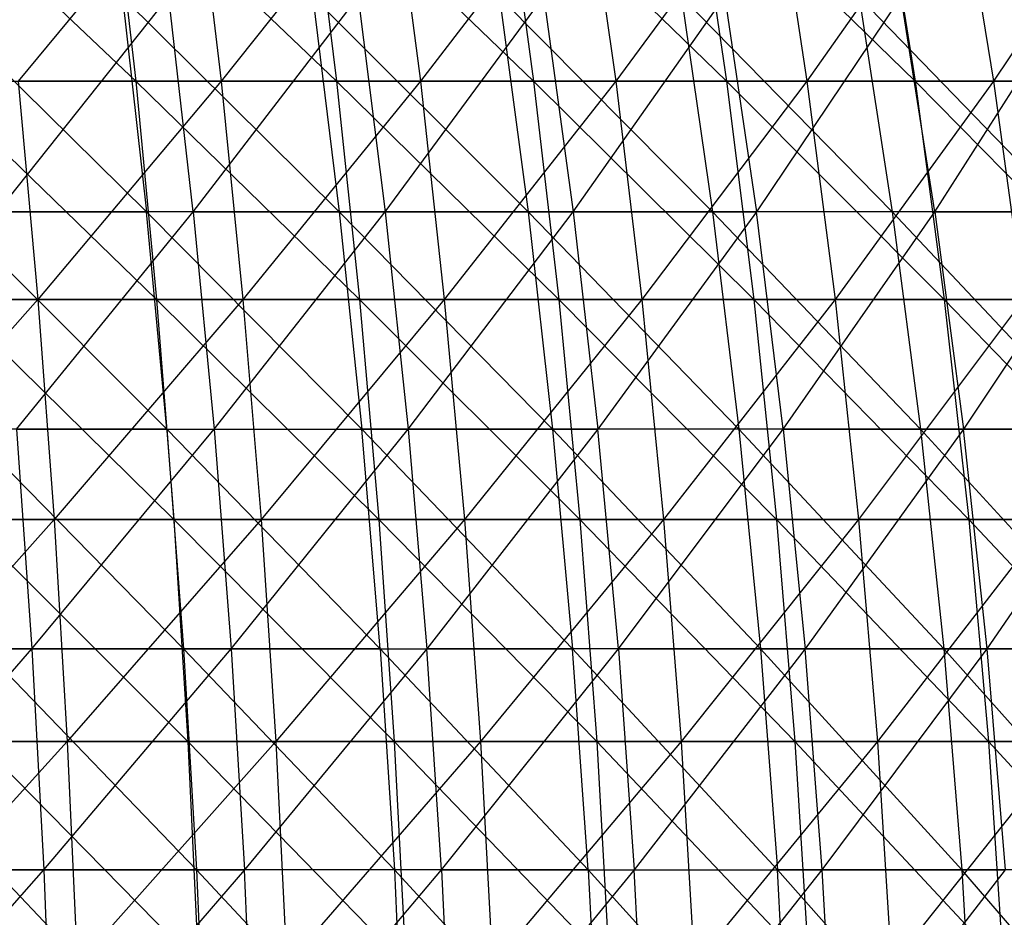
# Model space of a CAD drawing. Extents: x -125 to 125, y -143 to 0.
# Tile 223 of 256: x 20 to 31, y -76 to -66. Entities that reach past the tile are written whole.
import ezdxf

# ---------------------------------------------------------------- set-up
doc = ezdxf.new("R2010")
doc.units = 0
doc.header["$LTSCALE"] = 25.4
doc.layers.get('0').update_dxf_attribs({"linetype": 'CONTINUOUS'})

# ---------------------------------------------------------------- blocks, each defined once
blk = doc.blocks.new('NL2500027000_STL_3')
at = {"color": 0}
for p, q in [((18.974, -64.327, 53.814), (21.496, -66.732, 53.64)), ((18.974, -64.327, 53.814), (21.496, -66.732, 53.64)), ((22.167, -64.327, -52.579), (20.185, -66.732, -54.147)), ((22.167, -64.327, -52.579), (20.185, -66.732, -54.147)), ((21.225, -64.327, 52.966), (23.738, -66.732, 52.687)), ((21.225, -64.327, 52.966), (23.738, -66.732, 52.687)), ((21.225, -64.327, 52.966), (21.496, -66.732, 53.64)), ((21.225, -64.327, 52.966), (21.496, -66.732, 53.64)), ((22.167, -64.327, -52.579), (22.449, -66.732, -53.248)), ((22.167, -64.327, -52.579), (22.449, -66.732, -53.248)), ((24.364, -64.327, -51.597), (22.449, -66.732, -53.248)), ((24.364, -64.327, -51.597), (22.449, -66.732, -53.248)), ((23.439, -64.327, 52.024), (25.938, -66.732, 51.639)), ((23.439, -64.327, 52.024), (25.938, -66.732, 51.639)), ((23.439, -64.327, 52.024), (23.738, -66.732, 52.687)), ((23.439, -64.327, 52.024), (23.738, -66.732, 52.687)), ((24.364, -64.327, -51.597), (24.674, -66.732, -52.255)), ((24.364, -64.327, -51.597), (24.674, -66.732, -52.255)), ((26.517, -64.327, -50.524), (24.674, -66.732, -52.255)), ((26.517, -64.327, -50.524), (24.674, -66.732, -52.255)), ((25.612, -64.327, 50.99), (28.092, -66.732, 50.5)), ((25.612, -64.327, 50.99), (28.092, -66.732, 50.5)), ((25.612, -64.327, 50.99), (25.938, -66.732, 51.639)), ((25.612, -64.327, 50.99), (25.938, -66.732, 51.639)), ((26.517, -64.327, -50.524), (26.855, -66.732, -51.168)), ((26.517, -64.327, -50.524), (26.855, -66.732, -51.168)), ((28.624, -64.327, -49.362), (26.855, -66.732, -51.168)), ((28.624, -64.327, -49.362), (26.855, -66.732, -51.168)), ((27.738, -64.327, 49.865), (30.196, -66.732, 49.271)), ((27.738, -64.327, 49.865), (30.196, -66.732, 49.271)), ((27.738, -64.327, 49.865), (28.092, -66.732, 50.5)), ((27.738, -64.327, 49.865), (28.092, -66.732, 50.5)), ((28.624, -64.327, -49.362), (28.988, -66.732, -49.99)), ((28.624, -64.327, -49.362), (28.988, -66.732, -49.99)), ((30.679, -64.327, -48.111), (28.988, -66.732, -49.99)), ((30.679, -64.327, -48.111), (28.988, -66.732, -49.99)), ((29.816, -64.327, 48.651), (30.196, -66.732, 49.271)), ((29.816, -64.327, 48.651), (30.196, -66.732, 49.271)), ((30.679, -64.327, -48.111), (31.07, -66.732, -48.724)), ((30.679, -64.327, -48.111), (31.07, -66.732, -48.724)), ((32.68, -64.327, -46.775), (31.07, -66.732, -48.724)), ((32.68, -64.327, -46.775), (31.07, -66.732, -48.724)), ((19.18, -65.788, 50.099), (21.615, -68.189, 49.834)), ((19.18, -65.788, 50.099), (21.615, -68.189, 49.834)), ((19.954, -68.189, -50.522), (21.864, -65.788, -48.988)), ((19.954, -68.189, -50.522), (21.864, -65.788, -48.988)), ((23.768, -68.189, 48.844), (21.347, -65.788, 49.215)), ((21.347, -65.788, 49.215), (21.615, -68.189, 49.834)), ((21.347, -65.788, 49.215), (21.615, -68.189, 49.834)), ((23.768, -68.189, 48.844), (21.347, -65.788, 49.215)), ((22.139, -68.189, -49.604), (21.864, -65.788, -48.988)), ((22.139, -68.189, -49.604), (21.864, -65.788, -48.988)), ((22.139, -68.189, -49.604), (23.98, -65.788, -47.987)), ((22.139, -68.189, -49.604), (23.98, -65.788, -47.987)), ((25.876, -68.189, 47.761), (23.473, -65.788, 48.237)), ((23.473, -65.788, 48.237), (23.768, -68.189, 48.844)), ((23.473, -65.788, 48.237), (23.768, -68.189, 48.844)), ((25.876, -68.189, 47.761), (23.473, -65.788, 48.237)), ((23.98, -65.788, -47.987), (24.281, -68.189, -48.591)), ((23.98, -65.788, -47.987), (24.281, -68.189, -48.591)), ((24.281, -68.189, -48.591), (26.05, -65.788, -46.896)), ((24.281, -68.189, -48.591), (26.05, -65.788, -46.896)), ((27.935, -68.189, 46.587), (25.555, -65.788, 47.167)), ((25.555, -65.788, 47.167), (25.876, -68.189, 47.761)), ((25.555, -65.788, 47.167), (25.876, -68.189, 47.761)), ((27.935, -68.189, 46.587), (25.555, -65.788, 47.167)), ((26.05, -65.788, -46.896), (26.378, -68.189, -47.486)), ((26.05, -65.788, -46.896), (26.378, -68.189, -47.486)), ((26.378, -68.189, -47.486), (28.071, -65.788, -45.715)), ((26.378, -68.189, -47.486), (28.071, -65.788, -45.715)), ((29.94, -68.189, 45.324), (27.588, -65.788, 46.008)), ((27.588, -65.788, 46.008), (27.935, -68.189, 46.587)), ((27.588, -65.788, 46.008), (27.935, -68.189, 46.587)), ((29.94, -68.189, 45.324), (27.588, -65.788, 46.008)), ((28.071, -65.788, -45.715), (28.424, -68.189, -46.29)), ((28.071, -65.788, -45.715), (28.424, -68.189, -46.29)), ((30.038, -65.788, -44.447), (28.424, -68.189, -46.29)), ((30.038, -65.788, -44.447), (28.424, -68.189, -46.29)), ((29.569, -65.788, 44.761), (29.94, -68.189, 45.324)), ((29.569, -65.788, 44.761), (29.94, -68.189, 45.324)), ((29.569, -65.788, 44.761), (31.889, -68.189, 43.975)), ((29.569, -65.788, 44.761), (31.889, -68.189, 43.975)), ((30.416, -68.189, -45.006), (30.038, -65.788, -44.447)), ((30.416, -68.189, -45.006), (30.038, -65.788, -44.447)), ((30.416, -68.189, -45.006), (31.948, -65.788, -43.094)), ((30.416, -68.189, -45.006), (31.948, -65.788, -43.094)), ((19.215, -66.732, 54.499), (21.496, -66.732, 53.64)), ((19.215, -66.732, 54.499), (21.496, -66.732, 53.64)), ((19.215, -66.732, 54.499), (21.728, -69.167, 54.221)), ((19.215, -66.732, 54.499), (21.728, -69.167, 54.221)), ((22.449, -66.732, -53.248), (20.185, -66.732, -54.147)), ((20.185, -66.732, -54.147), (20.403, -69.167, -54.733)), ((20.185, -66.732, -54.147), (20.403, -69.167, -54.733)), ((22.449, -66.732, -53.248), (20.185, -66.732, -54.147)), ((22.449, -66.732, -53.248), (20.403, -69.167, -54.733)), ((22.449, -66.732, -53.248), (20.403, -69.167, -54.733)), ((21.496, -66.732, 53.64), (23.738, -66.732, 52.687)), ((21.496, -66.732, 53.64), (23.738, -66.732, 52.687)), ((21.496, -66.732, 53.64), (23.995, -69.167, 53.257)), ((21.496, -66.732, 53.64), (23.995, -69.167, 53.257)), ((21.496, -66.732, 53.64), (21.728, -69.167, 54.221)), ((21.496, -66.732, 53.64), (21.728, -69.167, 54.221)), ((24.674, -66.732, -52.255), (22.449, -66.732, -53.248)), ((22.449, -66.732, -53.248), (22.692, -69.167, -53.825)), ((22.449, -66.732, -53.248), (22.692, -69.167, -53.825)), ((24.674, -66.732, -52.255), (22.449, -66.732, -53.248)), ((24.674, -66.732, -52.255), (22.692, -69.167, -53.825)), ((24.674, -66.732, -52.255), (22.692, -69.167, -53.825)), ((23.738, -66.732, 52.687), (25.938, -66.732, 51.639)), ((23.738, -66.732, 52.687), (25.938, -66.732, 51.639)), ((23.738, -66.732, 52.687), (26.219, -69.167, 52.198)), ((23.738, -66.732, 52.687), (26.219, -69.167, 52.198)), ((23.738, -66.732, 52.687), (23.995, -69.167, 53.257)), ((23.738, -66.732, 52.687), (23.995, -69.167, 53.257)), ((26.855, -66.732, -51.168), (24.674, -66.732, -52.255)), ((24.674, -66.732, -52.255), (24.941, -69.167, -52.82)), ((24.674, -66.732, -52.255), (24.941, -69.167, -52.82)), ((26.855, -66.732, -51.168), (24.674, -66.732, -52.255)), ((26.855, -66.732, -51.168), (24.941, -69.167, -52.82)), ((26.855, -66.732, -51.168), (24.941, -69.167, -52.82)), ((25.938, -66.732, 51.639), (28.092, -66.732, 50.5)), ((25.938, -66.732, 51.639), (28.092, -66.732, 50.5)), ((25.938, -66.732, 51.639), (28.396, -69.167, 51.046)), ((25.938, -66.732, 51.639), (28.396, -69.167, 51.046)), ((25.938, -66.732, 51.639), (26.219, -69.167, 52.198)), ((25.938, -66.732, 51.639), (26.219, -69.167, 52.198)), ((28.988, -66.732, -49.99), (26.855, -66.732, -51.168)), ((26.855, -66.732, -51.168), (27.146, -69.167, -51.722)), ((26.855, -66.732, -51.168), (27.146, -69.167, -51.722)), ((28.988, -66.732, -49.99), (26.855, -66.732, -51.168)), ((28.988, -66.732, -49.99), (27.146, -69.167, -51.722)), ((28.988, -66.732, -49.99), (27.146, -69.167, -51.722)), ((28.092, -66.732, 50.5), (30.196, -66.732, 49.271)), ((28.092, -66.732, 50.5), (30.196, -66.732, 49.271)), ((28.092, -66.732, 50.5), (30.522, -69.167, 49.804)), ((28.092, -66.732, 50.5), (30.522, -69.167, 49.804)), ((28.092, -66.732, 50.5), (28.396, -69.167, 51.046)), ((28.092, -66.732, 50.5), (28.396, -69.167, 51.046)), ((31.07, -66.732, -48.724), (28.988, -66.732, -49.99)), ((28.988, -66.732, -49.99), (29.302, -69.167, -50.531)), ((28.988, -66.732, -49.99), (29.302, -69.167, -50.531)), ((31.07, -66.732, -48.724), (28.988, -66.732, -49.99)), ((31.07, -66.732, -48.724), (29.302, -69.167, -50.531)), ((31.07, -66.732, -48.724), (29.302, -69.167, -50.531)), ((30.196, -66.732, 49.271), (32.246, -66.732, 47.954)), ((30.196, -66.732, 49.271), (32.246, -66.732, 47.954)), ((30.196, -66.732, 49.271), (32.595, -69.167, 48.473)), ((30.196, -66.732, 49.271), (32.595, -69.167, 48.473)), ((30.196, -66.732, 49.271), (30.522, -69.167, 49.804)), ((30.196, -66.732, 49.271), (30.522, -69.167, 49.804)), ((33.096, -66.732, -47.371), (31.07, -66.732, -48.724)), ((31.07, -66.732, -48.724), (31.406, -69.167, -49.251)), ((31.07, -66.732, -48.724), (31.406, -69.167, -49.251)), ((33.096, -66.732, -47.371), (31.07, -66.732, -48.724)), ((21.843, -70.617, 50.36), (19.421, -68.189, 50.73)), ((19.421, -68.189, 50.73), (21.615, -68.189, 49.834)), ((19.421, -68.189, 50.73), (21.615, -68.189, 49.834)), ((21.843, -70.617, 50.36), (19.421, -68.189, 50.73)), ((22.139, -68.189, -49.604), (19.954, -68.189, -50.522)), ((22.139, -68.189, -49.604), (19.954, -68.189, -50.522)), ((20.164, -70.617, -51.055), (22.139, -68.189, -49.604)), ((20.164, -70.617, -51.055), (22.139, -68.189, -49.604)), ((21.843, -70.617, 50.36), (21.615, -68.189, 49.834)), ((21.615, -68.189, 49.834), (24.019, -70.617, 49.359)), ((21.843, -70.617, 50.36), (21.615, -68.189, 49.834)), ((23.768, -68.189, 48.844), (21.615, -68.189, 49.834)), ((23.768, -68.189, 48.844), (21.615, -68.189, 49.834)), ((21.615, -68.189, 49.834), (24.019, -70.617, 49.359)), ((22.139, -68.189, -49.604), (24.281, -68.189, -48.591)), ((22.139, -68.189, -49.604), (24.281, -68.189, -48.591)), ((22.139, -68.189, -49.604), (22.372, -70.617, -50.127)), ((22.139, -68.189, -49.604), (22.372, -70.617, -50.127)), ((22.372, -70.617, -50.127), (24.281, -68.189, -48.591)), ((22.372, -70.617, -50.127), (24.281, -68.189, -48.591)), ((25.876, -68.189, 47.761), (23.768, -68.189, 48.844)), ((25.876, -68.189, 47.761), (23.768, -68.189, 48.844)), ((26.149, -70.617, 48.264), (23.768, -68.189, 48.844)), ((23.768, -68.189, 48.844), (24.019, -70.617, 49.359)), ((23.768, -68.189, 48.844), (24.019, -70.617, 49.359)), ((26.149, -70.617, 48.264), (23.768, -68.189, 48.844)), ((24.281, -68.189, -48.591), (26.378, -68.189, -47.486)), ((24.281, -68.189, -48.591), (26.378, -68.189, -47.486)), ((24.281, -68.189, -48.591), (24.537, -70.617, -49.103)), ((24.281, -68.189, -48.591), (24.537, -70.617, -49.103)), ((24.537, -70.617, -49.103), (26.378, -68.189, -47.486)), ((24.537, -70.617, -49.103), (26.378, -68.189, -47.486)), ((27.935, -68.189, 46.587), (25.876, -68.189, 47.761)), ((27.935, -68.189, 46.587), (25.876, -68.189, 47.761)), ((28.229, -70.617, 47.078), (25.876, -68.189, 47.761)), ((25.876, -68.189, 47.761), (26.149, -70.617, 48.264)), ((25.876, -68.189, 47.761), (26.149, -70.617, 48.264)), ((28.229, -70.617, 47.078), (25.876, -68.189, 47.761)), ((26.378, -68.189, -47.486), (28.424, -68.189, -46.29)), ((26.378, -68.189, -47.486), (28.424, -68.189, -46.29)), ((26.378, -68.189, -47.486), (26.656, -70.617, -47.986)), ((26.378, -68.189, -47.486), (26.656, -70.617, -47.986)), ((28.424, -68.189, -46.29), (26.656, -70.617, -47.986)), ((28.424, -68.189, -46.29), (26.656, -70.617, -47.986)), ((29.94, -68.189, 45.324), (27.935, -68.189, 46.587)), ((29.94, -68.189, 45.324), (27.935, -68.189, 46.587)), ((30.256, -70.617, 45.801), (27.935, -68.189, 46.587)), ((27.935, -68.189, 46.587), (28.229, -70.617, 47.078)), ((27.935, -68.189, 46.587), (28.229, -70.617, 47.078)), ((30.256, -70.617, 45.801), (27.935, -68.189, 46.587)), ((28.723, -70.617, -46.778), (28.424, -68.189, -46.29)), ((28.723, -70.617, -46.778), (28.424, -68.189, -46.29)), ((30.416, -68.189, -45.006), (28.424, -68.189, -46.29)), ((30.416, -68.189, -45.006), (28.424, -68.189, -46.29)), ((28.723, -70.617, -46.778), (30.416, -68.189, -45.006)), ((28.723, -70.617, -46.778), (30.416, -68.189, -45.006)), ((31.889, -68.189, 43.975), (29.94, -68.189, 45.324)), ((31.889, -68.189, 43.975), (29.94, -68.189, 45.324)), ((32.225, -70.617, 44.438), (29.94, -68.189, 45.324)), ((29.94, -68.189, 45.324), (30.256, -70.617, 45.801)), ((29.94, -68.189, 45.324), (30.256, -70.617, 45.801)), ((32.225, -70.617, 44.438), (29.94, -68.189, 45.324)), ((30.416, -68.189, -45.006), (32.35, -68.189, -43.636)), ((30.416, -68.189, -45.006), (32.35, -68.189, -43.636)), ((30.416, -68.189, -45.006), (30.737, -70.617, -45.48)), ((30.416, -68.189, -45.006), (30.737, -70.617, -45.48)), ((32.35, -68.189, -43.636), (30.737, -70.617, -45.48)), ((32.35, -68.189, -43.636), (30.737, -70.617, -45.48)), ((20.403, -69.167, -54.733), (18.078, -69.167, -55.545)), ((20.403, -69.167, -54.733), (18.078, -69.167, -55.545)), ((20.403, -69.167, -54.733), (18.24, -71.625, -56.042)), ((20.403, -69.167, -54.733), (18.24, -71.625, -56.042)), ((19.423, -69.167, 55.089), (21.728, -69.167, 54.221)), ((19.423, -69.167, 55.089), (21.728, -69.167, 54.221)), ((19.423, -69.167, 55.089), (21.923, -71.625, 54.706)), ((19.423, -69.167, 55.089), (21.923, -71.625, 54.706)), ((22.692, -69.167, -53.825), (20.403, -69.167, -54.733)), ((20.403, -69.167, -54.733), (20.586, -71.625, -55.223)), ((20.403, -69.167, -54.733), (20.586, -71.625, -55.223)), ((22.692, -69.167, -53.825), (20.403, -69.167, -54.733)), ((22.692, -69.167, -53.825), (20.586, -71.625, -55.223)), ((22.692, -69.167, -53.825), (20.586, -71.625, -55.223)), ((21.728, -69.167, 54.221), (23.995, -69.167, 53.257)), ((21.728, -69.167, 54.221), (23.995, -69.167, 53.257)), ((21.728, -69.167, 54.221), (24.21, -71.625, 53.734)), ((21.728, -69.167, 54.221), (24.21, -71.625, 53.734)), ((21.728, -69.167, 54.221), (21.923, -71.625, 54.706)), ((21.728, -69.167, 54.221), (21.923, -71.625, 54.706)), ((24.941, -69.167, -52.82), (22.692, -69.167, -53.825)), ((22.692, -69.167, -53.825), (22.896, -71.625, -54.306)), ((22.692, -69.167, -53.825), (22.896, -71.625, -54.306)), ((24.941, -69.167, -52.82), (22.692, -69.167, -53.825)), ((24.941, -69.167, -52.82), (22.896, -71.625, -54.306)), ((24.941, -69.167, -52.82), (22.896, -71.625, -54.306)), ((23.995, -69.167, 53.257), (26.219, -69.167, 52.198)), ((23.995, -69.167, 53.257), (26.219, -69.167, 52.198)), ((23.995, -69.167, 53.257), (26.453, -71.625, 52.665)), ((23.995, -69.167, 53.257), (26.453, -71.625, 52.665)), ((23.995, -69.167, 53.257), (24.21, -71.625, 53.734)), ((23.995, -69.167, 53.257), (24.21, -71.625, 53.734)), ((27.146, -69.167, -51.722), (24.941, -69.167, -52.82)), ((24.941, -69.167, -52.82), (25.165, -71.625, -53.293)), ((24.941, -69.167, -52.82), (25.165, -71.625, -53.293)), ((27.146, -69.167, -51.722), (24.941, -69.167, -52.82)), ((27.146, -69.167, -51.722), (25.165, -71.625, -53.293)), ((27.146, -69.167, -51.722), (25.165, -71.625, -53.293)), ((26.219, -69.167, 52.198), (28.396, -69.167, 51.046)), ((26.219, -69.167, 52.198), (28.396, -69.167, 51.046)), ((26.219, -69.167, 52.198), (28.65, -71.625, 51.503)), ((26.219, -69.167, 52.198), (28.65, -71.625, 51.503)), ((26.219, -69.167, 52.198), (26.453, -71.625, 52.665)), ((26.219, -69.167, 52.198), (26.453, -71.625, 52.665)), ((29.302, -69.167, -50.531), (27.146, -69.167, -51.722)), ((27.146, -69.167, -51.722), (27.389, -71.625, -52.185)), ((27.146, -69.167, -51.722), (27.389, -71.625, -52.185)), ((29.302, -69.167, -50.531), (27.146, -69.167, -51.722)), ((29.302, -69.167, -50.531), (27.389, -71.625, -52.185)), ((29.302, -69.167, -50.531), (27.389, -71.625, -52.185)), ((28.396, -69.167, 51.046), (30.522, -69.167, 49.804)), ((28.396, -69.167, 51.046), (30.522, -69.167, 49.804)), ((28.396, -69.167, 51.046), (30.796, -71.625, 50.25)), ((28.396, -69.167, 51.046), (30.796, -71.625, 50.25)), ((28.396, -69.167, 51.046), (28.65, -71.625, 51.503)), ((28.396, -69.167, 51.046), (28.65, -71.625, 51.503)), ((31.406, -69.167, -49.251), (29.302, -69.167, -50.531)), ((29.302, -69.167, -50.531), (29.564, -71.625, -50.984)), ((29.302, -69.167, -50.531), (29.564, -71.625, -50.984)), ((31.406, -69.167, -49.251), (29.302, -69.167, -50.531)), ((31.406, -69.167, -49.251), (29.564, -71.625, -50.984)), ((31.406, -69.167, -49.251), (29.564, -71.625, -50.984)), ((30.522, -69.167, 49.804), (32.595, -69.167, 48.473)), ((30.522, -69.167, 49.804), (32.595, -69.167, 48.473)), ((30.522, -69.167, 49.804), (32.887, -71.625, 48.907)), ((30.522, -69.167, 49.804), (32.887, -71.625, 48.907)), ((30.522, -69.167, 49.804), (30.796, -71.625, 50.25)), ((30.522, -69.167, 49.804), (30.796, -71.625, 50.25)), ((21.843, -70.617, 50.36), (19.626, -70.617, 51.264)), ((21.843, -70.617, 50.36), (19.626, -70.617, 51.264)), ((22.03, -73.067, 50.79), (19.626, -70.617, 51.264)), ((22.03, -73.067, 50.79), (19.626, -70.617, 51.264)), ((20.164, -70.617, -51.055), (22.372, -70.617, -50.127)), ((20.164, -70.617, -51.055), (22.372, -70.617, -50.127)), ((20.164, -70.617, -51.055), (20.337, -73.067, -51.492)), ((20.164, -70.617, -51.055), (20.337, -73.067, -51.492)), ((20.337, -73.067, -51.492), (22.372, -70.617, -50.127)), ((20.337, -73.067, -51.492), (22.372, -70.617, -50.127)), ((24.224, -73.067, 49.781), (21.843, -70.617, 50.36)), ((21.843, -70.617, 50.36), (24.019, -70.617, 49.359)), ((21.843, -70.617, 50.36), (24.019, -70.617, 49.359)), ((21.843, -70.617, 50.36), (22.03, -73.067, 50.79)), ((21.843, -70.617, 50.36), (22.03, -73.067, 50.79)), ((24.224, -73.067, 49.781), (21.843, -70.617, 50.36)), ((22.372, -70.617, -50.127), (24.537, -70.617, -49.103)), ((22.372, -70.617, -50.127), (24.537, -70.617, -49.103)), ((22.372, -70.617, -50.127), (22.563, -73.067, -50.556)), ((22.372, -70.617, -50.127), (22.563, -73.067, -50.556)), ((22.563, -73.067, -50.556), (24.537, -70.617, -49.103)), ((22.563, -73.067, -50.556), (24.537, -70.617, -49.103)), ((24.224, -73.067, 49.781), (24.019, -70.617, 49.359)), ((24.019, -70.617, 49.359), (26.373, -73.067, 48.677)), ((24.224, -73.067, 49.781), (24.019, -70.617, 49.359)), ((26.149, -70.617, 48.264), (24.019, -70.617, 49.359)), ((26.149, -70.617, 48.264), (24.019, -70.617, 49.359)), ((24.019, -70.617, 49.359), (26.373, -73.067, 48.677)), ((24.537, -70.617, -49.103), (26.656, -70.617, -47.986)), ((24.537, -70.617, -49.103), (26.656, -70.617, -47.986)), ((24.537, -70.617, -49.103), (24.747, -73.067, -49.523)), ((24.537, -70.617, -49.103), (24.747, -73.067, -49.523)), ((26.656, -70.617, -47.986), (24.747, -73.067, -49.523)), ((26.656, -70.617, -47.986), (24.747, -73.067, -49.523)), ((28.229, -70.617, 47.078), (26.149, -70.617, 48.264)), ((28.229, -70.617, 47.078), (26.149, -70.617, 48.264)), ((28.471, -73.067, 47.48), (26.149, -70.617, 48.264)), ((26.149, -70.617, 48.264), (26.373, -73.067, 48.677)), ((26.149, -70.617, 48.264), (26.373, -73.067, 48.677)), ((28.471, -73.067, 47.48), (26.149, -70.617, 48.264)), ((26.884, -73.067, -48.397), (26.656, -70.617, -47.986)), ((26.884, -73.067, -48.397), (26.656, -70.617, -47.986)), ((28.723, -70.617, -46.778), (26.656, -70.617, -47.986)), ((28.723, -70.617, -46.778), (26.656, -70.617, -47.986)), ((26.884, -73.067, -48.397), (28.723, -70.617, -46.778)), ((26.884, -73.067, -48.397), (28.723, -70.617, -46.778)), ((30.256, -70.617, 45.801), (28.229, -70.617, 47.078)), ((30.256, -70.617, 45.801), (28.229, -70.617, 47.078)), ((30.515, -73.067, 46.193), (28.229, -70.617, 47.078)), ((28.229, -70.617, 47.078), (28.471, -73.067, 47.48)), ((28.229, -70.617, 47.078), (28.471, -73.067, 47.48)), ((30.515, -73.067, 46.193), (28.229, -70.617, 47.078)), ((28.723, -70.617, -46.778), (30.737, -70.617, -45.48)), ((28.723, -70.617, -46.778), (30.737, -70.617, -45.48)), ((28.723, -70.617, -46.778), (28.969, -73.067, -47.178)), ((28.723, -70.617, -46.778), (28.969, -73.067, -47.178)), ((30.737, -70.617, -45.48), (28.969, -73.067, -47.178)), ((30.737, -70.617, -45.48), (28.969, -73.067, -47.178)), ((32.225, -70.617, 44.438), (30.256, -70.617, 45.801)), ((32.225, -70.617, 44.438), (30.256, -70.617, 45.801)), ((32.501, -73.067, 44.818), (30.256, -70.617, 45.801)), ((30.256, -70.617, 45.801), (30.515, -73.067, 46.193)), ((30.256, -70.617, 45.801), (30.515, -73.067, 46.193)), ((32.501, -73.067, 44.818), (30.256, -70.617, 45.801)), ((30.999, -73.067, -45.869), (30.737, -70.617, -45.48)), ((30.737, -70.617, -45.48), (32.691, -70.617, -44.096)), ((30.737, -70.617, -45.48), (32.691, -70.617, -44.096)), ((30.999, -73.067, -45.869), (30.737, -70.617, -45.48)), ((30.999, -73.067, -45.869), (32.691, -70.617, -44.096)), ((30.999, -73.067, -45.869), (32.691, -70.617, -44.096)), ((20.586, -71.625, -55.223), (18.24, -71.625, -56.042)), ((20.586, -71.625, -55.223), (18.24, -71.625, -56.042)), ((20.586, -71.625, -55.223), (18.369, -74.103, -56.441)), ((20.586, -71.625, -55.223), (18.369, -74.103, -56.441)), ((19.597, -71.625, 55.582), (21.923, -71.625, 54.706)), ((19.597, -71.625, 55.582), (21.923, -71.625, 54.706)), ((19.597, -71.625, 55.582), (22.079, -74.103, 55.096)), ((19.597, -71.625, 55.582), (22.079, -74.103, 55.096)), ((22.896, -71.625, -54.306), (20.586, -71.625, -55.223)), ((20.586, -71.625, -55.223), (20.732, -74.103, -55.616)), ((20.586, -71.625, -55.223), (20.732, -74.103, -55.616)), ((22.896, -71.625, -54.306), (20.586, -71.625, -55.223)), ((22.896, -71.625, -54.306), (20.732, -74.103, -55.616)), ((22.896, -71.625, -54.306), (20.732, -74.103, -55.616)), ((21.923, -71.625, 54.706), (24.21, -71.625, 53.734)), ((21.923, -71.625, 54.706), (24.21, -71.625, 53.734)), ((21.923, -71.625, 54.706), (24.382, -74.103, 54.116)), ((21.923, -71.625, 54.706), (24.382, -74.103, 54.116)), ((21.923, -71.625, 54.706), (22.079, -74.103, 55.096)), ((21.923, -71.625, 54.706), (22.079, -74.103, 55.096)), ((25.165, -71.625, -53.293), (22.896, -71.625, -54.306)), ((22.896, -71.625, -54.306), (23.059, -74.103, -54.693)), ((22.896, -71.625, -54.306), (23.059, -74.103, -54.693)), ((25.165, -71.625, -53.293), (22.896, -71.625, -54.306)), ((25.165, -71.625, -53.293), (23.059, -74.103, -54.693)), ((25.165, -71.625, -53.293), (23.059, -74.103, -54.693)), ((24.21, -71.625, 53.734), (26.453, -71.625, 52.665)), ((24.21, -71.625, 53.734), (26.453, -71.625, 52.665)), ((24.21, -71.625, 53.734), (26.642, -74.103, 53.04)), ((24.21, -71.625, 53.734), (26.642, -74.103, 53.04)), ((24.21, -71.625, 53.734), (24.382, -74.103, 54.116)), ((24.21, -71.625, 53.734), (24.382, -74.103, 54.116)), ((27.389, -71.625, -52.185), (25.165, -71.625, -53.293)), ((25.165, -71.625, -53.293), (25.344, -74.103, -53.672)), ((25.165, -71.625, -53.293), (25.344, -74.103, -53.672)), ((27.389, -71.625, -52.185), (25.165, -71.625, -53.293)), ((27.389, -71.625, -52.185), (25.344, -74.103, -53.672)), ((27.389, -71.625, -52.185), (25.344, -74.103, -53.672)), ((26.453, -71.625, 52.665), (28.65, -71.625, 51.503)), ((26.453, -71.625, 52.665), (28.65, -71.625, 51.503)), ((26.453, -71.625, 52.665), (28.854, -74.103, 51.87)), ((26.453, -71.625, 52.665), (28.854, -74.103, 51.87)), ((26.453, -71.625, 52.665), (26.642, -74.103, 53.04)), ((26.453, -71.625, 52.665), (26.642, -74.103, 53.04)), ((29.564, -71.625, -50.984), (27.389, -71.625, -52.185)), ((27.389, -71.625, -52.185), (27.584, -74.103, -52.556)), ((27.389, -71.625, -52.185), (27.584, -74.103, -52.556)), ((29.564, -71.625, -50.984), (27.389, -71.625, -52.185)), ((29.564, -71.625, -50.984), (27.584, -74.103, -52.556)), ((29.564, -71.625, -50.984), (27.584, -74.103, -52.556)), ((28.65, -71.625, 51.503), (30.796, -71.625, 50.25)), ((28.65, -71.625, 51.503), (30.796, -71.625, 50.25)), ((28.65, -71.625, 51.503), (31.015, -74.103, 50.607)), ((28.65, -71.625, 51.503), (31.015, -74.103, 50.607)), ((28.65, -71.625, 51.503), (28.854, -74.103, 51.87)), ((28.65, -71.625, 51.503), (28.854, -74.103, 51.87)), ((31.687, -71.625, -49.692), (29.564, -71.625, -50.984)), ((29.564, -71.625, -50.984), (29.775, -74.103, -51.347)), ((29.564, -71.625, -50.984), (29.775, -74.103, -51.347)), ((31.687, -71.625, -49.692), (29.564, -71.625, -50.984)), ((31.687, -71.625, -49.692), (29.775, -74.103, -51.347)), ((31.687, -71.625, -49.692), (29.775, -74.103, -51.347)), ((30.796, -71.625, 50.25), (32.887, -71.625, 48.907)), ((30.796, -71.625, 50.25), (32.887, -71.625, 48.907)), ((30.796, -71.625, 50.25), (33.121, -74.103, 49.255)), ((30.796, -71.625, 50.25), (33.121, -74.103, 49.255)), ((30.796, -71.625, 50.25), (31.015, -74.103, 50.607)), ((30.796, -71.625, 50.25), (31.015, -74.103, 50.607)), ((18.071, -73.067, -52.33), (20.337, -73.067, -51.492)), ((18.071, -73.067, -52.33), (20.337, -73.067, -51.492)), ((18.191, -75.535, -52.675), (20.337, -73.067, -51.492)), ((18.191, -75.535, -52.675), (20.337, -73.067, -51.492)), ((22.03, -73.067, 50.79), (19.794, -73.067, 51.703)), ((22.03, -73.067, 50.79), (19.794, -73.067, 51.703)), ((22.175, -75.535, 51.126), (19.794, -73.067, 51.703)), ((22.175, -75.535, 51.126), (19.794, -73.067, 51.703)), ((20.337, -73.067, -51.492), (22.563, -73.067, -50.556)), ((20.337, -73.067, -51.492), (22.563, -73.067, -50.556)), ((20.337, -73.067, -51.492), (20.471, -75.535, -51.832)), ((20.337, -73.067, -51.492), (20.471, -75.535, -51.832)), ((20.471, -75.535, -51.832), (22.563, -73.067, -50.556)), ((20.471, -75.535, -51.832), (22.563, -73.067, -50.556)), ((24.224, -73.067, 49.781), (22.03, -73.067, 50.79)), ((24.224, -73.067, 49.781), (22.03, -73.067, 50.79)), ((24.384, -75.535, 50.11), (22.03, -73.067, 50.79)), ((22.03, -73.067, 50.79), (22.175, -75.535, 51.126)), ((22.03, -73.067, 50.79), (22.175, -75.535, 51.126)), ((24.384, -75.535, 50.11), (22.03, -73.067, 50.79)), ((22.563, -73.067, -50.556), (24.747, -73.067, -49.523)), ((22.563, -73.067, -50.556), (24.747, -73.067, -49.523)), ((22.563, -73.067, -50.556), (22.712, -75.535, -50.889)), ((22.563, -73.067, -50.556), (22.712, -75.535, -50.889)), ((24.747, -73.067, -49.523), (22.712, -75.535, -50.889)), ((24.747, -73.067, -49.523), (22.712, -75.535, -50.889)), ((26.547, -75.535, 48.998), (24.224, -73.067, 49.781)), ((24.224, -73.067, 49.781), (26.373, -73.067, 48.677)), ((24.224, -73.067, 49.781), (26.373, -73.067, 48.677)), ((24.224, -73.067, 49.781), (24.384, -75.535, 50.11)), ((24.224, -73.067, 49.781), (24.384, -75.535, 50.11)), ((26.547, -75.535, 48.998), (24.224, -73.067, 49.781)), ((24.91, -75.535, -49.85), (24.747, -73.067, -49.523)), ((24.91, -75.535, -49.85), (24.747, -73.067, -49.523)), ((26.884, -73.067, -48.397), (24.747, -73.067, -49.523)), ((26.884, -73.067, -48.397), (24.747, -73.067, -49.523)), ((24.91, -75.535, -49.85), (26.884, -73.067, -48.397)), ((24.91, -75.535, -49.85), (26.884, -73.067, -48.397)), ((26.547, -75.535, 48.998), (26.373, -73.067, 48.677)), ((26.373, -73.067, 48.677), (28.659, -75.535, 47.794)), ((26.547, -75.535, 48.998), (26.373, -73.067, 48.677)), ((28.471, -73.067, 47.48), (26.373, -73.067, 48.677)), ((28.471, -73.067, 47.48), (26.373, -73.067, 48.677)), ((26.373, -73.067, 48.677), (28.659, -75.535, 47.794)), ((26.884, -73.067, -48.397), (28.969, -73.067, -47.178)), ((26.884, -73.067, -48.397), (28.969, -73.067, -47.178)), ((26.884, -73.067, -48.397), (27.061, -75.535, -48.716)), ((26.884, -73.067, -48.397), (27.061, -75.535, -48.716)), ((28.969, -73.067, -47.178), (27.061, -75.535, -48.716)), ((28.969, -73.067, -47.178), (27.061, -75.535, -48.716)), ((30.515, -73.067, 46.193), (28.471, -73.067, 47.48)), ((30.515, -73.067, 46.193), (28.471, -73.067, 47.48)), ((30.716, -75.535, 46.498), (28.471, -73.067, 47.48)), ((28.471, -73.067, 47.48), (28.659, -75.535, 47.794)), ((28.471, -73.067, 47.48), (28.659, -75.535, 47.794)), ((30.716, -75.535, 46.498), (28.471, -73.067, 47.48)), ((29.16, -75.535, -47.489), (28.969, -73.067, -47.178)), ((28.969, -73.067, -47.178), (30.999, -73.067, -45.869)), ((28.969, -73.067, -47.178), (30.999, -73.067, -45.869)), ((29.16, -75.535, -47.489), (28.969, -73.067, -47.178)), ((29.16, -75.535, -47.489), (30.999, -73.067, -45.869)), ((29.16, -75.535, -47.489), (30.999, -73.067, -45.869)), ((32.501, -73.067, 44.818), (30.515, -73.067, 46.193)), ((32.501, -73.067, 44.818), (30.515, -73.067, 46.193)), ((32.715, -75.535, 45.114), (30.515, -73.067, 46.193)), ((30.515, -73.067, 46.193), (30.716, -75.535, 46.498)), ((30.515, -73.067, 46.193), (30.716, -75.535, 46.498)), ((32.715, -75.535, 45.114), (30.515, -73.067, 46.193)), ((31.204, -75.535, -46.172), (30.999, -73.067, -45.869)), ((30.999, -73.067, -45.869), (32.971, -73.067, -44.474)), ((30.999, -73.067, -45.869), (32.971, -73.067, -44.474)), ((31.204, -75.535, -46.172), (30.999, -73.067, -45.869)), ((20.732, -74.103, -55.616), (18.369, -74.103, -56.441)), ((20.732, -74.103, -55.616), (18.369, -74.103, -56.441)), ((20.732, -74.103, -55.616), (18.467, -76.597, -56.741)), ((20.732, -74.103, -55.616), (18.467, -76.597, -56.741)), ((19.737, -74.103, 55.978), (22.079, -74.103, 55.096)), ((19.737, -74.103, 55.978), (22.079, -74.103, 55.096)), ((19.737, -74.103, 55.978), (22.196, -76.597, 55.389)), ((19.737, -74.103, 55.978), (22.196, -76.597, 55.389)), ((23.059, -74.103, -54.693), (20.732, -74.103, -55.616)), ((20.732, -74.103, -55.616), (20.843, -76.597, -55.912)), ((20.732, -74.103, -55.616), (20.843, -76.597, -55.912)), ((23.059, -74.103, -54.693), (20.732, -74.103, -55.616)), ((23.059, -74.103, -54.693), (20.843, -76.597, -55.912)), ((23.059, -74.103, -54.693), (20.843, -76.597, -55.912)), ((22.079, -74.103, 55.096), (24.382, -74.103, 54.116)), ((22.079, -74.103, 55.096), (24.382, -74.103, 54.116)), ((22.079, -74.103, 55.096), (24.511, -76.597, 54.404)), ((22.079, -74.103, 55.096), (24.511, -76.597, 54.404)), ((22.079, -74.103, 55.096), (22.196, -76.597, 55.389)), ((22.079, -74.103, 55.096), (22.196, -76.597, 55.389)), ((25.344, -74.103, -53.672), (23.059, -74.103, -54.693)), ((23.059, -74.103, -54.693), (23.181, -76.597, -54.984)), ((23.059, -74.103, -54.693), (23.181, -76.597, -54.984)), ((25.344, -74.103, -53.672), (23.059, -74.103, -54.693)), ((25.344, -74.103, -53.672), (23.181, -76.597, -54.984)), ((25.344, -74.103, -53.672), (23.181, -76.597, -54.984)), ((24.382, -74.103, 54.116), (26.642, -74.103, 53.04)), ((24.382, -74.103, 54.116), (26.642, -74.103, 53.04)), ((24.382, -74.103, 54.116), (26.783, -76.597, 53.322)), ((24.382, -74.103, 54.116), (26.783, -76.597, 53.322)), ((24.382, -74.103, 54.116), (24.511, -76.597, 54.404)), ((24.382, -74.103, 54.116), (24.511, -76.597, 54.404)), ((27.584, -74.103, -52.556), (25.344, -74.103, -53.672)), ((25.344, -74.103, -53.672), (25.478, -76.597, -53.958)), ((25.344, -74.103, -53.672), (25.478, -76.597, -53.958)), ((27.584, -74.103, -52.556), (25.344, -74.103, -53.672)), ((27.584, -74.103, -52.556), (25.478, -76.597, -53.958)), ((27.584, -74.103, -52.556), (25.478, -76.597, -53.958)), ((26.642, -74.103, 53.04), (28.854, -74.103, 51.87)), ((26.642, -74.103, 53.04), (28.854, -74.103, 51.87)), ((26.642, -74.103, 53.04), (29.007, -76.597, 52.145)), ((26.642, -74.103, 53.04), (29.007, -76.597, 52.145)), ((26.642, -74.103, 53.04), (26.783, -76.597, 53.322)), ((26.642, -74.103, 53.04), (26.783, -76.597, 53.322)), ((29.775, -74.103, -51.347), (27.584, -74.103, -52.556)), ((27.584, -74.103, -52.556), (27.73, -76.597, -52.835)), ((27.584, -74.103, -52.556), (27.73, -76.597, -52.835)), ((29.775, -74.103, -51.347), (27.584, -74.103, -52.556)), ((29.775, -74.103, -51.347), (27.73, -76.597, -52.835)), ((29.775, -74.103, -51.347), (27.73, -76.597, -52.835)), ((28.854, -74.103, 51.87), (31.015, -74.103, 50.607)), ((28.854, -74.103, 51.87), (31.015, -74.103, 50.607)), ((28.854, -74.103, 51.87), (31.18, -76.597, 50.876)), ((28.854, -74.103, 51.87), (31.18, -76.597, 50.876)), ((28.854, -74.103, 51.87), (29.007, -76.597, 52.145)), ((28.854, -74.103, 51.87), (29.007, -76.597, 52.145)), ((31.913, -74.103, -50.046), (29.775, -74.103, -51.347)), ((29.775, -74.103, -51.347), (29.933, -76.597, -51.619)), ((29.775, -74.103, -51.347), (29.933, -76.597, -51.619)), ((31.913, -74.103, -50.046), (29.775, -74.103, -51.347)), ((31.913, -74.103, -50.046), (29.933, -76.597, -51.619)), ((31.913, -74.103, -50.046), (29.933, -76.597, -51.619)), ((31.015, -74.103, 50.607), (33.121, -74.103, 49.255)), ((31.015, -74.103, 50.607), (33.121, -74.103, 49.255)), ((31.015, -74.103, 50.607), (33.297, -76.597, 49.517)), ((31.015, -74.103, 50.607), (33.297, -76.597, 49.517)), ((31.015, -74.103, 50.607), (31.18, -76.597, 50.876)), ((31.015, -74.103, 50.607), (31.18, -76.597, 50.876)), ((18.191, -75.535, -52.675), (20.471, -75.535, -51.832)), ((18.191, -75.535, -52.675), (20.471, -75.535, -51.832)), ((18.276, -78.016, -52.922), (20.471, -75.535, -51.832)), ((18.276, -78.016, -52.922), (20.471, -75.535, -51.832)), ((22.175, -75.535, 51.126), (19.924, -75.535, 52.044)), ((22.175, -75.535, 51.126), (19.924, -75.535, 52.044)), ((22.279, -78.016, 51.365), (19.924, -75.535, 52.044)), ((22.279, -78.016, 51.365), (19.924, -75.535, 52.044)), ((20.471, -75.535, -51.832), (22.712, -75.535, -50.889)), ((20.471, -75.535, -51.832), (22.712, -75.535, -50.889)), ((20.471, -75.535, -51.832), (20.567, -78.016, -52.074)), ((20.471, -75.535, -51.832), (20.567, -78.016, -52.074)), ((22.712, -75.535, -50.889), (20.567, -78.016, -52.074)), ((22.712, -75.535, -50.889), (20.567, -78.016, -52.074)), ((24.384, -75.535, 50.11), (22.175, -75.535, 51.126)), ((24.384, -75.535, 50.11), (22.175, -75.535, 51.126)), ((24.498, -78.016, 50.344), (22.175, -75.535, 51.126)), ((22.175, -75.535, 51.126), (22.279, -78.016, 51.365)), ((22.175, -75.535, 51.126), (22.279, -78.016, 51.365)), ((24.498, -78.016, 50.344), (22.175, -75.535, 51.126)), ((22.819, -78.016, -51.128), (22.712, -75.535, -50.889)), ((22.819, -78.016, -51.128), (22.712, -75.535, -50.889)), ((24.91, -75.535, -49.85), (22.712, -75.535, -50.889)), ((24.91, -75.535, -49.85), (22.712, -75.535, -50.889)), ((22.819, -78.016, -51.128), (24.91, -75.535, -49.85)), ((22.819, -78.016, -51.128), (24.91, -75.535, -49.85)), ((26.547, -75.535, 48.998), (24.384, -75.535, 50.11)), ((26.547, -75.535, 48.998), (24.384, -75.535, 50.11)), ((26.671, -78.016, 49.228), (24.384, -75.535, 50.11)), ((24.384, -75.535, 50.11), (24.498, -78.016, 50.344)), ((24.384, -75.535, 50.11), (24.498, -78.016, 50.344)), ((26.671, -78.016, 49.228), (24.384, -75.535, 50.11)), ((24.91, -75.535, -49.85), (27.061, -75.535, -48.716)), ((24.91, -75.535, -49.85), (27.061, -75.535, -48.716)), ((24.91, -75.535, -49.85), (25.027, -78.016, -50.084)), ((24.91, -75.535, -49.85), (25.027, -78.016, -50.084)), ((27.061, -75.535, -48.716), (25.027, -78.016, -50.084)), ((27.061, -75.535, -48.716), (25.027, -78.016, -50.084)), ((28.793, -78.016, 48.017), (26.547, -75.535, 48.998)), ((26.547, -75.535, 48.998), (28.659, -75.535, 47.794)), ((26.547, -75.535, 48.998), (28.659, -75.535, 47.794)), ((26.547, -75.535, 48.998), (26.671, -78.016, 49.228)), ((26.547, -75.535, 48.998), (26.671, -78.016, 49.228)), ((28.793, -78.016, 48.017), (26.547, -75.535, 48.998)), ((27.188, -78.016, -48.944), (27.061, -75.535, -48.716)), ((27.061, -75.535, -48.716), (29.16, -75.535, -47.489)), ((27.061, -75.535, -48.716), (29.16, -75.535, -47.489)), ((27.188, -78.016, -48.944), (27.061, -75.535, -48.716)), ((27.188, -78.016, -48.944), (29.16, -75.535, -47.489)), ((27.188, -78.016, -48.944), (29.16, -75.535, -47.489)), ((28.793, -78.016, 48.017), (28.659, -75.535, 47.794)), ((28.659, -75.535, 47.794), (30.86, -78.016, 46.716)), ((28.793, -78.016, 48.017), (28.659, -75.535, 47.794)), ((30.716, -75.535, 46.498), (28.659, -75.535, 47.794)), ((30.716, -75.535, 46.498), (28.659, -75.535, 47.794)), ((28.659, -75.535, 47.794), (30.86, -78.016, 46.716)), ((29.297, -78.016, -47.712), (29.16, -75.535, -47.489)), ((29.16, -75.535, -47.489), (31.204, -75.535, -46.172)), ((29.16, -75.535, -47.489), (31.204, -75.535, -46.172)), ((29.297, -78.016, -47.712), (29.16, -75.535, -47.489)), ((29.297, -78.016, -47.712), (31.204, -75.535, -46.172)), ((29.297, -78.016, -47.712), (31.204, -75.535, -46.172)), ((32.715, -75.535, 45.114), (30.716, -75.535, 46.498)), ((32.715, -75.535, 45.114), (30.716, -75.535, 46.498)), ((32.868, -78.016, 45.325), (30.716, -75.535, 46.498)), ((30.716, -75.535, 46.498), (30.86, -78.016, 46.716)), ((30.716, -75.535, 46.498), (30.86, -78.016, 46.716)), ((32.868, -78.016, 45.325), (30.716, -75.535, 46.498))]:
    blk.add_line(p, q, dxfattribs=at)

msp = doc.modelspace()

# ---------------------------------------------------------------- block references
at = {"color": 253}
msp.add_blockref('NL2500027000_STL_3', (0, 0), dxfattribs=at)

doc.saveas('drawing.dxf')
